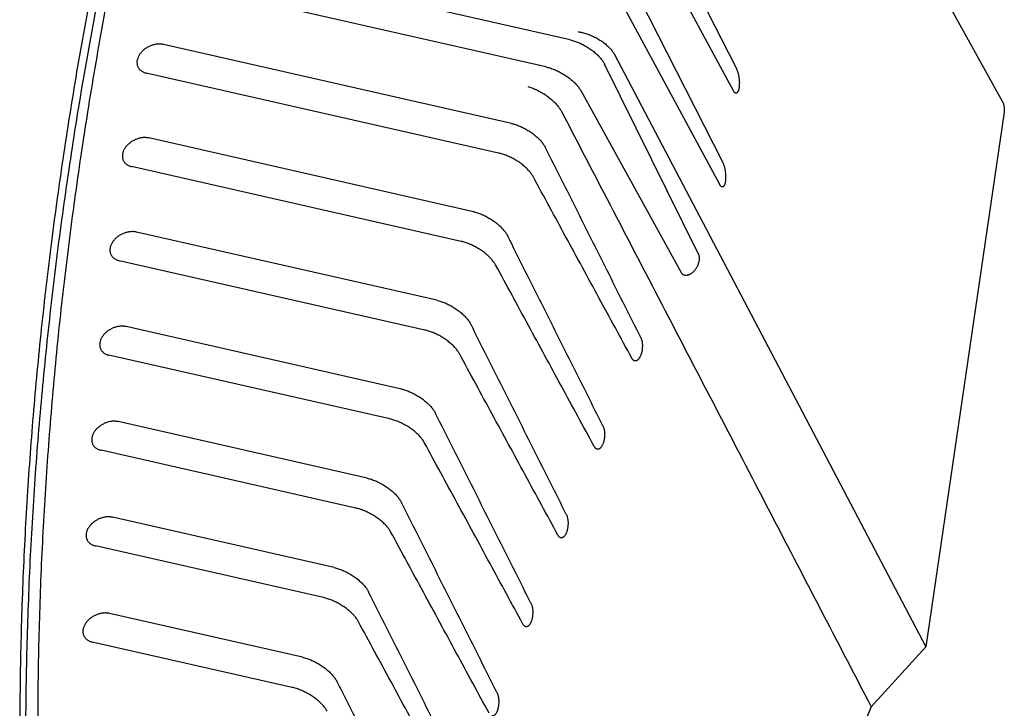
# Model space of a CAD drawing. Header units: inches. Extents: x 0 to 34, y 0 to 22.
# Tile 20 of 27: x 28.9 to 30.2, y 11.1 to 12.1. Entities that reach past the tile are written whole.
import ezdxf

# ---------------------------------------------------------------- set-up
doc = ezdxf.new("R2010")
doc.units = ezdxf.units.IN
doc.header["$LTSCALE"] = 1.87
doc.header["$MEASUREMENT"] = 0
doc.layers.get('0').update_dxf_attribs({"linetype": 'CONTINUOUS'})

msp = doc.modelspace()

# ---------------------------------------------------------------- linework, layer by layer
at = {"color": 7, "linetype": 'CONTINUOUS'}
for p, q in [((30.1838, 11.9467), (29.7645, 12.7049)), ((29.7016, 12.2429), (29.8302, 11.9902)), ((29.6956, 12.2022), (29.8259, 11.961)), ((29.6092, 12.0284), (29.0906, 12.1461)), ((29.6834, 12.1183), (29.812, 11.8655)), ((29.5766, 11.9926), (29.0677, 12.1081)), ((29.6774, 12.0776), (29.8077, 11.8364)), ((29.5311, 11.9173), (29.0683, 12.0223)), ((29.6675, 12.0097), (30.0822, 11.2213)), ((29.6549, 11.9959), (29.7795, 11.7441)), ((29.514, 11.878), (29.0455, 11.9843)), ((29.6232, 11.9611), (29.7567, 11.7192)), ((30.1861, 11.9324), (30.0822, 11.2213)), ((29.4807, 11.8), (29.0489, 11.898)), ((29.4641, 11.7606), (29.026, 11.86)), ((29.4318, 11.6823), (29.0324, 11.7729)), ((29.4158, 11.6427), (29.0095, 11.7349)), ((29.3847, 11.5642), (29.0188, 11.6472)), ((29.3692, 11.5245), (28.9959, 11.6092)), ((29.3392, 11.4457), (29.0082, 11.5209)), ((29.3243, 11.4059), (28.9853, 11.4829)), ((29.2954, 11.3269), (29.0007, 11.3938)), ((29.2811, 11.2869), (28.9778, 11.3558)), ((29.2533, 11.2077), (28.9964, 11.266)), ((29.2396, 11.1676), (28.9736, 11.2279)), ((30.0822, 11.2213), (30.0096, 11.1416))]:
    msp.add_line(p, q, dxfattribs=at)
for points, knots in [([(29.1411, 12.7239), (29.1289, 12.6843), (29.1053, 12.6051), (29.0725, 12.4861), (29.0422, 12.3671), (29.0146, 12.2482), (28.9896, 12.1296), (28.9672, 12.0111), (28.9475, 11.8928), (28.9305, 11.7749), (28.9162, 11.6572), (28.9045, 11.54), (28.8954, 11.4231), (28.8891, 11.3067), (28.8855, 11.1908), (28.8845, 11.0754), (28.8862, 10.9605), (28.8906, 10.8463), (28.8953, 10.7705), (28.8981, 10.7327)], [0, 0, 0, 0, 0.061586, 0.122797, 0.183635, 0.244107, 0.304215, 0.36397, 0.423372, 0.482435, 0.54116, 0.599561, 0.657642, 0.715417, 0.772892, 0.830083, 0.886992, 0.943628, 1, 1, 1, 1]), ([(29.1246, 12.7104), (29.1128, 12.6714), (29.0899, 12.5933), (29.0581, 12.476), (29.0288, 12.3588), (29.0021, 12.2416), (28.9779, 12.1247), (28.9563, 12.008), (28.9373, 11.8914), (28.9209, 11.7752), (28.9071, 11.6593), (28.8958, 11.5438), (28.8872, 11.4287), (28.8811, 11.3139), (28.8777, 11.1997), (28.8769, 11.086), (28.8787, 10.9728), (28.8831, 10.8603), (28.8877, 10.7855), (28.8905, 10.7482)], [0, 0, 0, 0, 0.061539, 0.122709, 0.183511, 0.243954, 0.304039, 0.363776, 0.423166, 0.482223, 0.540948, 0.599355, 0.657446, 0.715237, 0.772732, 0.829946, 0.886887, 0.943568, 1, 1, 1, 1]), ([(29.1476, 12.7104), (29.1358, 12.6712), (29.1129, 12.593), (29.081, 12.4753), (29.0516, 12.3577), (29.0249, 12.2403), (29.0007, 12.123), (28.9792, 12.0059), (28.9602, 11.8891), (28.9438, 11.7726), (28.9301, 11.6563), (28.919, 11.5405), (28.9105, 11.425), (28.9046, 11.31), (28.9014, 11.1955), (28.9007, 11.0815), (28.9028, 10.9681), (28.9074, 10.8552), (28.9123, 10.7802), (28.9151, 10.7429)], [0, 0, 0, 0, 0.061554, 0.122735, 0.183548, 0.243999, 0.304089, 0.36383, 0.423223, 0.48228, 0.541003, 0.599406, 0.657493, 0.715278, 0.772767, 0.829973, 0.886906, 0.943578, 1, 1, 1, 1]), ([(29.6192, 12.0394), (29.6202, 12.0393), (29.6222, 12.0389), (29.6252, 12.0382), (29.6282, 12.0374), (29.6312, 12.0365), (29.6342, 12.0354), (29.6372, 12.0342), (29.6402, 12.0328), (29.6431, 12.0314), (29.6459, 12.0299), (29.6486, 12.0282), (29.6512, 12.0266), (29.6536, 12.0248), (29.6559, 12.023), (29.6581, 12.0211), (29.6601, 12.0193), (29.662, 12.0174), (29.6636, 12.0155), (29.6651, 12.0135), (29.6664, 12.0116), (29.6672, 12.0103), (29.6675, 12.0097)], [0, 0, 0, 0, 0.050876, 0.103216, 0.156732, 0.211246, 0.266335, 0.321807, 0.377328, 0.432589, 0.487418, 0.541433, 0.594527, 0.64641, 0.69687, 0.74583, 0.793012, 0.838405, 0.88187, 0.923276, 0.962692, 1, 1, 1, 1]), ([(29.0683, 12.0223), (29.0677, 12.0225), (29.0665, 12.0227), (29.0645, 12.0229), (29.0625, 12.0229), (29.0605, 12.0228), (29.0584, 12.0226), (29.0564, 12.0222), (29.0543, 12.0216), (29.0522, 12.021), (29.0502, 12.0202), (29.0483, 12.0192), (29.0464, 12.0181), (29.0445, 12.017), (29.0428, 12.0157), (29.0412, 12.0143), (29.0397, 12.0129), (29.0383, 12.0113), (29.0371, 12.0097), (29.036, 12.0081), (29.0351, 12.0064), (29.0343, 12.0047), (29.0338, 12.003), (29.0333, 12.0013), (29.0331, 11.9996), (29.0331, 11.998), (29.0332, 11.9963), (29.0335, 11.9948), (29.034, 11.9933), (29.0344, 11.9924), (29.0346, 11.992)], [0, 0, 0, 0, 0.034876, 0.070744, 0.107447, 0.145043, 0.183365, 0.22228, 0.26177, 0.301571, 0.341656, 0.381843, 0.42192, 0.46187, 0.501425, 0.540529, 0.57906, 0.616816, 0.653832, 0.689924, 0.725077, 0.759295, 0.792482, 0.82478, 0.856174, 0.886763, 0.916733, 0.946144, 0.975273, 1, 1, 1, 1]), ([(29.6092, 12.0284), (29.6101, 12.0282), (29.612, 12.0277), (29.6148, 12.0269), (29.6176, 12.0259), (29.6204, 12.0248), (29.6232, 12.0235), (29.626, 12.0221), (29.6288, 12.0207), (29.6315, 12.0191), (29.6342, 12.0174), (29.6367, 12.0156), (29.6392, 12.0138), (29.6416, 12.0119), (29.6438, 12.0099), (29.6459, 12.008), (29.6478, 12.006), (29.6496, 12.004), (29.6512, 12.0019), (29.6526, 11.9999), (29.6539, 11.9979), (29.6546, 11.9966), (29.6549, 11.9959)], [0, 0, 0, 0, 0.048847, 0.099322, 0.151099, 0.204063, 0.257842, 0.312218, 0.366952, 0.421675, 0.476267, 0.530352, 0.583744, 0.636233, 0.687505, 0.737494, 0.785904, 0.832616, 0.877515, 0.920394, 0.961271, 1, 1, 1, 1]), ([(29.0346, 11.992), (29.0346, 11.992), (29.0349, 11.9914), (29.0355, 11.9905), (29.0365, 11.9892), (29.0377, 11.9881), (29.039, 11.9871), (29.0404, 11.9862), (29.042, 11.9854), (29.0437, 11.9848), (29.0449, 11.9845), (29.0455, 11.9843)], [0, 0, 0, 0, 0.016866, 0.131683, 0.247767, 0.365462, 0.485727, 0.609027, 0.735515, 0.865919, 1, 1, 1, 1]), ([(29.5766, 11.9926), (29.5775, 11.9924), (29.5794, 11.9919), (29.5821, 11.9911), (29.585, 11.9901), (29.5878, 11.989), (29.5907, 11.9878), (29.5935, 11.9865), (29.5963, 11.985), (29.5991, 11.9835), (29.6018, 11.9818), (29.6044, 11.9801), (29.6069, 11.9783), (29.6093, 11.9765), (29.6116, 11.9746), (29.6137, 11.9727), (29.6157, 11.9708), (29.6176, 11.9688), (29.6193, 11.9669), (29.6208, 11.9649), (29.6221, 11.963), (29.6229, 11.9617), (29.6232, 11.9611)], [0, 0, 0, 0, 0.04873, 0.09918, 0.151011, 0.204099, 0.258065, 0.312671, 0.367669, 0.422673, 0.477544, 0.531892, 0.585512, 0.63818, 0.689565, 0.739586, 0.787933, 0.834481, 0.879102, 0.921582, 0.961935, 1, 1, 1, 1]), ([(29.8302, 11.9902), (29.8304, 11.9898), (29.8307, 11.9891), (29.8312, 11.9879), (29.8316, 11.9867), (29.8321, 11.9853), (29.8325, 11.9838), (29.8328, 11.9823), (29.8332, 11.9806), (29.8334, 11.979), (29.8337, 11.9773), (29.8338, 11.9755), (29.834, 11.9738), (29.8341, 11.972), (29.8341, 11.9703), (29.834, 11.9687), (29.8339, 11.967), (29.8338, 11.9655), (29.8336, 11.9641), (29.8333, 11.9628), (29.833, 11.9616), (29.8326, 11.9606), (29.8322, 11.9597), (29.8318, 11.9589), (29.8313, 11.9583), (29.8308, 11.9579), (29.8303, 11.9576), (29.8298, 11.9575), (29.8294, 11.9576), (29.8292, 11.9576)], [0, 0, 0, 0, 0.033438, 0.069636, 0.108282, 0.149337, 0.1926, 0.237696, 0.284575, 0.332805, 0.381923, 0.431756, 0.481696, 0.531302, 0.580212, 0.627744, 0.673579, 0.717217, 0.758148, 0.796184, 0.830922, 0.86221, 0.890041, 0.914373, 0.935537, 0.95397, 0.97036, 0.985809, 1, 1, 1, 1]), ([(29.5529, 11.9665), (29.5537, 11.9663), (29.5555, 11.9658), (29.5582, 11.9648), (29.5609, 11.9637), (29.5636, 11.9625), (29.5663, 11.9612), (29.569, 11.9597), (29.5717, 11.9582), (29.5744, 11.9565), (29.577, 11.9548), (29.5795, 11.953), (29.5819, 11.9511), (29.5842, 11.9491), (29.5865, 11.9472), (29.5885, 11.9452), (29.5905, 11.9431), (29.5923, 11.9411), (29.5939, 11.9391), (29.5953, 11.9371), (29.5966, 11.9351), (29.5974, 11.9338), (29.5977, 11.9331)], [0, 0, 0, 0, 0.047601, 0.096968, 0.147836, 0.200074, 0.253299, 0.307305, 0.361828, 0.416509, 0.47121, 0.525535, 0.579304, 0.632257, 0.684072, 0.734652, 0.783662, 0.830979, 0.876433, 0.919791, 0.961044, 1, 1, 1, 1]), ([(29.8292, 11.9576), (29.8292, 11.9576), (29.829, 11.9577), (29.8286, 11.9578), (29.828, 11.9582), (29.8275, 11.9587), (29.827, 11.9594), (29.8264, 11.9601), (29.8261, 11.9607), (29.8259, 11.961)], [0, 0, 0, 0, 0.010335, 0.131503, 0.267274, 0.420616, 0.593243, 0.786553, 1, 1, 1, 1]), ([(30.1838, 11.9467), (30.184, 11.9463), (30.1845, 11.9453), (30.1852, 11.9436), (30.1858, 11.9415), (30.1862, 11.9393), (30.1864, 11.937), (30.1864, 11.9347), (30.1863, 11.9332), (30.1861, 11.9324)], [0, 0, 0, 0, 0.083279, 0.231678, 0.380817, 0.531701, 0.684684, 0.840694, 1, 1, 1, 1]), ([(29.5977, 11.9331), (29.6435, 11.8451), (29.7351, 11.6691), (29.8724, 11.4052), (29.9639, 11.2295), (30.0096, 11.1416)], [0, 0, 0, 0, 0.333737, 0.66707, 1, 1, 1, 1]), ([(29.5311, 11.9173), (29.532, 11.9171), (29.5338, 11.9167), (29.5365, 11.9159), (29.5393, 11.9149), (29.542, 11.9138), (29.5448, 11.9126), (29.5476, 11.9112), (29.5503, 11.9097), (29.553, 11.9082), (29.5556, 11.9065), (29.5581, 11.9047), (29.5606, 11.9029), (29.563, 11.901), (29.5652, 11.8991), (29.5673, 11.8971), (29.5692, 11.8951), (29.571, 11.893), (29.5727, 11.891), (29.5741, 11.889), (29.5754, 11.887), (29.5762, 11.8856), (29.5765, 11.8849)], [0, 0, 0, 0, 0.047743, 0.097168, 0.147966, 0.200049, 0.253074, 0.306834, 0.361114, 0.415547, 0.470017, 0.524153, 0.577748, 0.630593, 0.68235, 0.732931, 0.782023, 0.829479, 0.875163, 0.91884, 0.96051, 1, 1, 1, 1]), ([(29.0489, 11.898), (29.0483, 11.8981), (29.0471, 11.8983), (29.0451, 11.8985), (29.0431, 11.8986), (29.0411, 11.8985), (29.039, 11.8982), (29.0369, 11.8978), (29.0349, 11.8973), (29.0328, 11.8966), (29.0308, 11.8958), (29.0288, 11.8948), (29.0269, 11.8938), (29.0251, 11.8926), (29.0234, 11.8913), (29.0218, 11.8899), (29.0203, 11.8885), (29.0189, 11.887), (29.0177, 11.8854), (29.0166, 11.8837), (29.0157, 11.8821), (29.0149, 11.8804), (29.0143, 11.8786), (29.0139, 11.8769), (29.0137, 11.8752), (29.0137, 11.8736), (29.0138, 11.872), (29.0141, 11.8704), (29.0146, 11.8689), (29.015, 11.8681), (29.0152, 11.8677)], [0, 0, 0, 0, 0.034876, 0.070744, 0.107447, 0.145043, 0.183365, 0.22228, 0.26177, 0.301571, 0.341656, 0.381843, 0.42192, 0.46187, 0.501425, 0.540529, 0.57906, 0.616816, 0.653832, 0.689924, 0.725077, 0.759295, 0.792482, 0.82478, 0.856174, 0.886763, 0.916733, 0.946144, 0.975273, 1, 1, 1, 1]), ([(29.5599, 11.8467), (29.5595, 11.8473), (29.5587, 11.8486), (29.5574, 11.8506), (29.5559, 11.8525), (29.5543, 11.8545), (29.5524, 11.8564), (29.5504, 11.8584), (29.5483, 11.8603), (29.546, 11.8621), (29.5437, 11.864), (29.5412, 11.8657), (29.5386, 11.8674), (29.536, 11.8691), (29.5333, 11.8706), (29.5305, 11.872), (29.5277, 11.8733), (29.525, 11.8745), (29.5222, 11.8756), (29.5194, 11.8766), (29.5167, 11.8774), (29.5149, 11.8778), (29.514, 11.878)], [0, 0, 0, 0, 0.038807, 0.079887, 0.123061, 0.168327, 0.215445, 0.264278, 0.314674, 0.366317, 0.419119, 0.472741, 0.526969, 0.581595, 0.636245, 0.690797, 0.744881, 0.798271, 0.850754, 0.901974, 0.951829, 1, 1, 1, 1]), ([(29.703, 11.6327), (29.6889, 11.6607), (29.6608, 11.7168), (29.6187, 11.8008), (29.5906, 11.8569), (29.5765, 11.8849)], [0, 0, 0, 0, 0.333161, 0.666495, 1, 1, 1, 1]), ([(29.0152, 11.8677), (29.0152, 11.8676), (29.0155, 11.8671), (29.0161, 11.8661), (29.0171, 11.8649), (29.0183, 11.8637), (29.0196, 11.8627), (29.021, 11.8618), (29.0226, 11.861), (29.0243, 11.8604), (29.0254, 11.8601), (29.026, 11.86)], [0, 0, 0, 0, 0.016866, 0.131683, 0.247767, 0.365462, 0.485727, 0.609027, 0.735515, 0.865919, 1, 1, 1, 1]), ([(29.812, 11.8655), (29.8121, 11.8652), (29.8125, 11.8645), (29.813, 11.8633), (29.8134, 11.862), (29.8139, 11.8606), (29.8143, 11.8592), (29.8146, 11.8576), (29.8149, 11.856), (29.8152, 11.8543), (29.8154, 11.8526), (29.8156, 11.8509), (29.8158, 11.8491), (29.8158, 11.8474), (29.8159, 11.8457), (29.8158, 11.844), (29.8157, 11.8424), (29.8156, 11.8409), (29.8154, 11.8394), (29.8151, 11.8381), (29.8148, 11.837), (29.8144, 11.8359), (29.814, 11.835), (29.8136, 11.8343), (29.8131, 11.8337), (29.8126, 11.8333), (29.8121, 11.833), (29.8115, 11.8329), (29.8112, 11.8329), (29.811, 11.833)], [0, 0, 0, 0, 0.033438, 0.069636, 0.108282, 0.149337, 0.1926, 0.237696, 0.284575, 0.332805, 0.381923, 0.431756, 0.481696, 0.531302, 0.580212, 0.627744, 0.673579, 0.717217, 0.758148, 0.796184, 0.830922, 0.86221, 0.890041, 0.914373, 0.935537, 0.95397, 0.97036, 0.985809, 1, 1, 1, 1]), ([(29.6911, 11.6053), (29.6765, 11.6321), (29.6473, 11.6857), (29.6036, 11.7662), (29.5744, 11.8199), (29.5599, 11.8467)], [0, 0, 0, 0, 0.333183, 0.666516, 1, 1, 1, 1]), ([(29.811, 11.833), (29.811, 11.833), (29.8108, 11.833), (29.8104, 11.8332), (29.8098, 11.8336), (29.8093, 11.8341), (29.8087, 11.8347), (29.8082, 11.8355), (29.8079, 11.8361), (29.8077, 11.8364)], [0, 0, 0, 0, 0.010335, 0.131503, 0.267274, 0.420616, 0.593243, 0.786553, 1, 1, 1, 1]), ([(29.4807, 11.8), (29.4815, 11.7998), (29.4833, 11.7993), (29.4861, 11.7985), (29.4888, 11.7976), (29.4916, 11.7965), (29.4944, 11.7952), (29.4971, 11.7939), (29.4999, 11.7924), (29.5025, 11.7908), (29.5052, 11.7891), (29.5077, 11.7874), (29.5102, 11.7856), (29.5125, 11.7837), (29.5148, 11.7817), (29.5169, 11.7797), (29.5188, 11.7777), (29.5206, 11.7757), (29.5223, 11.7737), (29.5237, 11.7716), (29.525, 11.7696), (29.5257, 11.7683), (29.5261, 11.7676)], [0, 0, 0, 0, 0.047825, 0.097331, 0.148211, 0.200372, 0.253467, 0.307289, 0.36162, 0.416091, 0.470584, 0.524728, 0.578317, 0.63114, 0.68286, 0.733392, 0.782423, 0.829809, 0.875415, 0.91901, 0.960595, 1, 1, 1, 1]), ([(29.0324, 11.7729), (29.0318, 11.7731), (29.0305, 11.7733), (29.0286, 11.7735), (29.0266, 11.7735), (29.0245, 11.7734), (29.0225, 11.7732), (29.0204, 11.7728), (29.0183, 11.7722), (29.0163, 11.7716), (29.0143, 11.7707), (29.0123, 11.7698), (29.0104, 11.7687), (29.0086, 11.7676), (29.0068, 11.7663), (29.0052, 11.7649), (29.0037, 11.7635), (29.0024, 11.7619), (29.0011, 11.7603), (29, 11.7587), (28.9991, 11.757), (28.9984, 11.7553), (28.9978, 11.7536), (28.9974, 11.7519), (28.9972, 11.7502), (28.9971, 11.7485), (28.9972, 11.7469), (28.9976, 11.7453), (28.998, 11.7439), (28.9984, 11.743), (28.9986, 11.7426)], [0, 0, 0, 0, 0.034876, 0.070744, 0.107447, 0.145043, 0.183365, 0.22228, 0.26177, 0.301571, 0.341656, 0.381843, 0.42192, 0.46187, 0.501425, 0.540529, 0.57906, 0.616816, 0.653832, 0.689924, 0.725077, 0.759295, 0.792482, 0.82478, 0.856174, 0.886763, 0.916733, 0.946144, 0.975273, 1, 1, 1, 1]), ([(29.51, 11.7292), (29.5096, 11.7299), (29.5089, 11.7312), (29.5075, 11.7331), (29.5061, 11.735), (29.5044, 11.737), (29.5026, 11.7389), (29.5006, 11.7409), (29.4984, 11.7428), (29.4962, 11.7447), (29.4938, 11.7465), (29.4913, 11.7483), (29.4887, 11.75), (29.4861, 11.7516), (29.4834, 11.7531), (29.4806, 11.7545), (29.4778, 11.7559), (29.4751, 11.7571), (29.4723, 11.7581), (29.4695, 11.7591), (29.4668, 11.7599), (29.465, 11.7604), (29.4641, 11.7606)], [0, 0, 0, 0, 0.038722, 0.079713, 0.122801, 0.167983, 0.215024, 0.263786, 0.314124, 0.365721, 0.418493, 0.4721, 0.526329, 0.580975, 0.63566, 0.690264, 0.744414, 0.797883, 0.850455, 0.90177, 0.951726, 1, 1, 1, 1]), ([(29.6527, 11.5153), (29.6386, 11.5434), (29.6105, 11.5994), (29.5683, 11.6835), (29.5401, 11.7395), (29.5261, 11.7676)], [0, 0, 0, 0, 0.33316, 0.666493, 1, 1, 1, 1]), ([(29.7795, 11.7441), (29.7796, 11.7438), (29.7799, 11.743), (29.7803, 11.7419), (29.7806, 11.7406), (29.7807, 11.7392), (29.7807, 11.7378), (29.7807, 11.7364), (29.7805, 11.7349), (29.7802, 11.7333), (29.7798, 11.7318), (29.7793, 11.7302), (29.7787, 11.7287), (29.778, 11.7271), (29.7772, 11.7257), (29.7763, 11.7242), (29.7753, 11.7228), (29.7743, 11.7216), (29.7732, 11.7204), (29.7721, 11.7193), (29.7709, 11.7183), (29.7697, 11.7174), (29.7685, 11.7167), (29.7673, 11.7161), (29.7661, 11.7157), (29.7649, 11.7154), (29.7637, 11.7152), (29.7626, 11.7152), (29.7619, 11.7153), (29.7615, 11.7154), (29.7615, 11.7154)], [0, 0, 0, 0, 0.030056, 0.061588, 0.09453, 0.129042, 0.165078, 0.20246, 0.241271, 0.281277, 0.322244, 0.364167, 0.406679, 0.449578, 0.492731, 0.535706, 0.57839, 0.620514, 0.661708, 0.701932, 0.740879, 0.778346, 0.814351, 0.848676, 0.881369, 0.912521, 0.942126, 0.970498, 0.997849, 1, 1, 1, 1]), ([(28.9986, 11.7426), (28.9987, 11.7426), (28.999, 11.742), (28.9996, 11.7411), (29.0006, 11.7398), (29.0017, 11.7387), (29.003, 11.7377), (29.0045, 11.7368), (29.006, 11.736), (29.0077, 11.7354), (29.0089, 11.7351), (29.0095, 11.7349)], [0, 0, 0, 0, 0.016866, 0.131683, 0.247767, 0.365462, 0.485727, 0.609027, 0.735515, 0.865919, 1, 1, 1, 1]), ([(29.6411, 11.4878), (29.6266, 11.5146), (29.5974, 11.5683), (29.5537, 11.6487), (29.5246, 11.7024), (29.51, 11.7292)], [0, 0, 0, 0, 0.333183, 0.666517, 1, 1, 1, 1]), ([(29.7615, 11.7154), (29.7612, 11.7155), (29.7605, 11.7157), (29.7596, 11.7161), (29.7587, 11.7167), (29.758, 11.7174), (29.7573, 11.7182), (29.7569, 11.7188), (29.7567, 11.7192)], [0, 0, 0, 0, 0.153263, 0.318177, 0.483091, 0.650181, 0.822153, 1, 1, 1, 1]), ([(29.4318, 11.6823), (29.4327, 11.6821), (29.4345, 11.6816), (29.4372, 11.6808), (29.44, 11.6798), (29.4428, 11.6787), (29.4456, 11.6775), (29.4483, 11.6761), (29.4511, 11.6747), (29.4538, 11.6731), (29.4564, 11.6714), (29.459, 11.6697), (29.4614, 11.6678), (29.4638, 11.6659), (29.466, 11.664), (29.4681, 11.662), (29.4701, 11.66), (29.4719, 11.658), (29.4735, 11.6559), (29.475, 11.6539), (29.4762, 11.6519), (29.477, 11.6505), (29.4773, 11.6499)], [0, 0, 0, 0, 0.047915, 0.097513, 0.148482, 0.200728, 0.253901, 0.307791, 0.362177, 0.416689, 0.471208, 0.525361, 0.578942, 0.63174, 0.68342, 0.733897, 0.782861, 0.830169, 0.87569, 0.919195, 0.960688, 1, 1, 1, 1]), ([(29.0188, 11.6472), (29.0182, 11.6474), (29.0169, 11.6476), (29.015, 11.6478), (29.013, 11.6478), (29.0109, 11.6477), (29.0089, 11.6475), (29.0068, 11.6471), (29.0047, 11.6465), (29.0027, 11.6459), (29.0006, 11.645), (28.9987, 11.6441), (28.9968, 11.643), (28.995, 11.6419), (28.9932, 11.6406), (28.9916, 11.6392), (28.9901, 11.6378), (28.9887, 11.6362), (28.9875, 11.6346), (28.9864, 11.633), (28.9855, 11.6313), (28.9848, 11.6296), (28.9842, 11.6279), (28.9838, 11.6262), (28.9835, 11.6245), (28.9835, 11.6229), (28.9836, 11.6212), (28.984, 11.6197), (28.9844, 11.6182), (28.9848, 11.6173), (28.985, 11.6169)], [0, 0, 0, 0, 0.034876, 0.070744, 0.107447, 0.145043, 0.183365, 0.22228, 0.26177, 0.301571, 0.341656, 0.381843, 0.42192, 0.46187, 0.501425, 0.540529, 0.57906, 0.616816, 0.653832, 0.689924, 0.725077, 0.759295, 0.792482, 0.82478, 0.856174, 0.886763, 0.916733, 0.946144, 0.975273, 1, 1, 1, 1]), ([(29.4618, 11.6114), (29.4614, 11.612), (29.4607, 11.6133), (29.4593, 11.6152), (29.4579, 11.6172), (29.4562, 11.6191), (29.4544, 11.6211), (29.4524, 11.623), (29.4502, 11.6249), (29.448, 11.6268), (29.4456, 11.6286), (29.4431, 11.6304), (29.4405, 11.6321), (29.4379, 11.6337), (29.4352, 11.6353), (29.4324, 11.6367), (29.4296, 11.638), (29.4268, 11.6392), (29.424, 11.6403), (29.4213, 11.6413), (29.4185, 11.6421), (29.4167, 11.6425), (29.4158, 11.6427)], [0, 0, 0, 0, 0.038628, 0.079523, 0.122517, 0.167608, 0.214564, 0.263251, 0.313525, 0.365073, 0.41781, 0.471402, 0.525632, 0.580299, 0.635024, 0.689684, 0.743906, 0.79746, 0.850129, 0.901549, 0.951614, 1, 1, 1, 1]), ([(29.604, 11.3976), (29.5899, 11.4256), (29.5618, 11.4817), (29.5196, 11.5657), (29.4914, 11.6218), (29.4773, 11.6499)], [0, 0, 0, 0, 0.333158, 0.666492, 1, 1, 1, 1]), ([(29.703, 11.6327), (29.7032, 11.6323), (29.7035, 11.6316), (29.7039, 11.6304), (29.7043, 11.6291), (29.7046, 11.6277), (29.7049, 11.6262), (29.705, 11.6246), (29.7052, 11.6231), (29.7052, 11.6214), (29.7051, 11.6198), (29.705, 11.6181), (29.7048, 11.6165), (29.7046, 11.6149), (29.7043, 11.6133), (29.7039, 11.6117), (29.7034, 11.6103), (29.7029, 11.6089), (29.7023, 11.6076), (29.7017, 11.6064), (29.7011, 11.6053), (29.7004, 11.6044), (29.6997, 11.6036), (29.6989, 11.6029), (29.6982, 11.6023), (29.6974, 11.6019), (29.6966, 11.6017), (29.6958, 11.6016), (29.6953, 11.6017), (29.695, 11.6017), (29.695, 11.6017)], [0, 0, 0, 0, 0.033685, 0.069664, 0.107659, 0.147644, 0.189376, 0.232489, 0.276915, 0.322239, 0.368101, 0.414362, 0.460508, 0.506292, 0.551454, 0.595498, 0.638302, 0.679533, 0.718832, 0.756171, 0.791264, 0.823983, 0.854407, 0.882454, 0.908333, 0.932349, 0.954819, 0.976387, 0.997675, 1, 1, 1, 1]), ([(28.985, 11.6169), (28.9851, 11.6169), (28.9854, 11.6163), (28.986, 11.6154), (28.987, 11.6141), (28.9881, 11.613), (28.9894, 11.612), (28.9909, 11.6111), (28.9924, 11.6103), (28.9941, 11.6097), (28.9953, 11.6094), (28.9959, 11.6092)], [0, 0, 0, 0, 0.016866, 0.131683, 0.247767, 0.365462, 0.485727, 0.609027, 0.735515, 0.865919, 1, 1, 1, 1]), ([(29.5929, 11.37), (29.5783, 11.3968), (29.5492, 11.4504), (29.5055, 11.5309), (29.4763, 11.5845), (29.4618, 11.6114)], [0, 0, 0, 0, 0.333184, 0.666517, 1, 1, 1, 1]), ([(29.695, 11.6017), (29.6947, 11.6018), (29.6943, 11.6019), (29.6936, 11.6023), (29.6929, 11.6029), (29.6922, 11.6035), (29.6916, 11.6043), (29.6912, 11.6049), (29.6911, 11.6053)], [0, 0, 0, 0, 0.127722, 0.277909, 0.438152, 0.61075, 0.798005, 1, 1, 1, 1]), ([(29.3847, 11.5642), (29.3856, 11.564), (29.3874, 11.5636), (29.3901, 11.5627), (29.3929, 11.5618), (29.3957, 11.5606), (29.3984, 11.5594), (29.4012, 11.558), (29.404, 11.5566), (29.4067, 11.555), (29.4093, 11.5533), (29.4119, 11.5516), (29.4143, 11.5497), (29.4167, 11.5478), (29.4189, 11.5459), (29.421, 11.5439), (29.423, 11.5419), (29.4248, 11.5399), (29.4264, 11.5378), (29.4279, 11.5358), (29.4292, 11.5338), (29.4299, 11.5324), (29.4302, 11.5318)], [0, 0, 0, 0, 0.048014, 0.097712, 0.148779, 0.201118, 0.254376, 0.30834, 0.362786, 0.417343, 0.47189, 0.526051, 0.579624, 0.632394, 0.684029, 0.734447, 0.783337, 0.830562, 0.87599, 0.919397, 0.96079, 1, 1, 1, 1]), ([(29.0082, 11.5209), (29.0076, 11.521), (29.0063, 11.5212), (29.0044, 11.5214), (29.0024, 11.5215), (29.0003, 11.5214), (28.9983, 11.5211), (28.9962, 11.5207), (28.9941, 11.5202), (28.9921, 11.5195), (28.9901, 11.5187), (28.9881, 11.5177), (28.9862, 11.5167), (28.9844, 11.5155), (28.9827, 11.5142), (28.981, 11.5128), (28.9795, 11.5114), (28.9782, 11.5098), (28.9769, 11.5083), (28.9759, 11.5066), (28.9749, 11.5049), (28.9742, 11.5032), (28.9736, 11.5015), (28.9732, 11.4998), (28.973, 11.4981), (28.9729, 11.4965), (28.9731, 11.4948), (28.9734, 11.4933), (28.9738, 11.4918), (28.9742, 11.4909), (28.9745, 11.4905)], [0, 0, 0, 0, 0.034876, 0.070744, 0.107447, 0.145043, 0.183365, 0.22228, 0.26177, 0.301571, 0.341656, 0.381843, 0.42192, 0.46187, 0.501425, 0.540529, 0.57906, 0.616816, 0.653832, 0.689924, 0.725077, 0.759295, 0.792482, 0.82478, 0.856174, 0.886763, 0.916733, 0.946144, 0.975273, 1, 1, 1, 1]), ([(29.4152, 11.4931), (29.4149, 11.4938), (29.4141, 11.4951), (29.4128, 11.497), (29.4113, 11.499), (29.4097, 11.5009), (29.4078, 11.5029), (29.4058, 11.5048), (29.4037, 11.5067), (29.4015, 11.5086), (29.3991, 11.5104), (29.3966, 11.5122), (29.394, 11.5139), (29.3913, 11.5155), (29.3886, 11.517), (29.3859, 11.5185), (29.3831, 11.5198), (29.3803, 11.521), (29.3775, 11.5221), (29.3747, 11.523), (29.3719, 11.5239), (29.3701, 11.5243), (29.3692, 11.5245)], [0, 0, 0, 0, 0.038526, 0.079318, 0.122209, 0.167201, 0.214066, 0.262671, 0.312876, 0.36437, 0.417071, 0.470645, 0.524878, 0.579567, 0.634334, 0.689055, 0.743356, 0.797003, 0.849776, 0.90131, 0.951493, 1, 1, 1, 1]), ([(29.557, 11.2795), (29.5429, 11.3075), (29.5148, 11.3635), (29.4725, 11.4476), (29.4443, 11.5037), (29.4302, 11.5318)], [0, 0, 0, 0, 0.333157, 0.66649, 1, 1, 1, 1]), ([(29.6527, 11.5153), (29.6528, 11.515), (29.6532, 11.5142), (29.6536, 11.513), (29.654, 11.5117), (29.6543, 11.5103), (29.6546, 11.5088), (29.6548, 11.5073), (29.6549, 11.5057), (29.6549, 11.5041), (29.6549, 11.5024), (29.6548, 11.5008), (29.6546, 11.4991), (29.6544, 11.4975), (29.6541, 11.4959), (29.6537, 11.4943), (29.6533, 11.4929), (29.6528, 11.4915), (29.6522, 11.4902), (29.6516, 11.489), (29.651, 11.4879), (29.6503, 11.4869), (29.6496, 11.4861), (29.6489, 11.4854), (29.6481, 11.4849), (29.6474, 11.4845), (29.6466, 11.4842), (29.6458, 11.4842), (29.6453, 11.4842), (29.645, 11.4843), (29.645, 11.4843)], [0, 0, 0, 0, 0.033735, 0.069792, 0.107887, 0.147992, 0.189863, 0.233129, 0.277721, 0.323219, 0.369259, 0.415699, 0.462019, 0.507965, 0.553274, 0.597443, 0.640343, 0.681635, 0.720957, 0.758275, 0.793299, 0.825903, 0.856163, 0.884001, 0.909631, 0.933365, 0.955539, 0.976814, 0.99783, 1, 1, 1, 1]), ([(28.9745, 11.4905), (28.9745, 11.4905), (28.9748, 11.4899), (28.9754, 11.489), (28.9764, 11.4877), (28.9775, 11.4866), (28.9788, 11.4856), (28.9803, 11.4847), (28.9819, 11.4839), (28.9835, 11.4833), (28.9847, 11.483), (28.9853, 11.4829)], [0, 0, 0, 0, 0.016866, 0.131683, 0.247767, 0.365462, 0.485727, 0.609027, 0.735515, 0.865919, 1, 1, 1, 1]), ([(29.5463, 11.2518), (29.5317, 11.2786), (29.5026, 11.3322), (29.4589, 11.4127), (29.4298, 11.4663), (29.4152, 11.4931)], [0, 0, 0, 0, 0.333185, 0.666518, 1, 1, 1, 1]), ([(29.645, 11.4843), (29.6448, 11.4843), (29.6443, 11.4845), (29.6436, 11.4849), (29.6429, 11.4854), (29.6423, 11.4861), (29.6417, 11.4869), (29.6413, 11.4875), (29.6411, 11.4878)], [0, 0, 0, 0, 0.12764, 0.277118, 0.437034, 0.609677, 0.797319, 1, 1, 1, 1]), ([(29.3392, 11.4457), (29.3401, 11.4455), (29.3419, 11.4451), (29.3446, 11.4443), (29.3474, 11.4433), (29.3502, 11.4422), (29.353, 11.4409), (29.3558, 11.4396), (29.3586, 11.4381), (29.3613, 11.4365), (29.3639, 11.4348), (29.3665, 11.4331), (29.369, 11.4312), (29.3713, 11.4293), (29.3736, 11.4274), (29.3757, 11.4254), (29.3776, 11.4234), (29.3794, 11.4214), (29.381, 11.4193), (29.3825, 11.4173), (29.3838, 11.4153), (29.3845, 11.414), (29.3849, 11.4133)], [0, 0, 0, 0, 0.048122, 0.097929, 0.149103, 0.201543, 0.254893, 0.308937, 0.363448, 0.418053, 0.472629, 0.5268, 0.580362, 0.633102, 0.684689, 0.735043, 0.783852, 0.830986, 0.876314, 0.919615, 0.960899, 1, 1, 1, 1]), ([(29.3704, 11.3745), (29.3701, 11.3752), (29.3693, 11.3765), (29.368, 11.3784), (29.3665, 11.3803), (29.3648, 11.3823), (29.363, 11.3842), (29.361, 11.3862), (29.3589, 11.3881), (29.3566, 11.3899), (29.3542, 11.3918), (29.3518, 11.3935), (29.3492, 11.3952), (29.3465, 11.3969), (29.3438, 11.3984), (29.341, 11.3998), (29.3382, 11.4012), (29.3354, 11.4024), (29.3326, 11.4035), (29.3298, 11.4044), (29.327, 11.4053), (29.3252, 11.4057), (29.3243, 11.4059)], [0, 0, 0, 0, 0.038417, 0.079097, 0.121877, 0.166763, 0.213529, 0.262046, 0.312177, 0.363613, 0.416274, 0.46983, 0.524064, 0.578779, 0.633592, 0.688378, 0.742764, 0.79651, 0.849396, 0.901052, 0.951363, 1, 1, 1, 1]), ([(29.5117, 11.161), (29.4976, 11.189), (29.4695, 11.245), (29.4272, 11.3291), (29.399, 11.3852), (29.3849, 11.4133)], [0, 0, 0, 0, 0.333155, 0.666488, 1, 1, 1, 1]), ([(29.0007, 11.3938), (29.0001, 11.3939), (28.9988, 11.3941), (28.9969, 11.3943), (28.9949, 11.3944), (28.9929, 11.3943), (28.9908, 11.394), (28.9887, 11.3936), (28.9867, 11.3931), (28.9846, 11.3924), (28.9826, 11.3916), (28.9806, 11.3906), (28.9787, 11.3896), (28.9769, 11.3884), (28.9752, 11.3871), (28.9736, 11.3857), (28.9721, 11.3843), (28.9707, 11.3828), (28.9695, 11.3812), (28.9684, 11.3795), (28.9675, 11.3779), (28.9667, 11.3762), (28.9661, 11.3744), (28.9657, 11.3727), (28.9655, 11.371), (28.9654, 11.3694), (28.9656, 11.3678), (28.9659, 11.3662), (28.9664, 11.3647), (28.9668, 11.3639), (28.967, 11.3635)], [0, 0, 0, 0, 0.034876, 0.070744, 0.107447, 0.145043, 0.183365, 0.22228, 0.26177, 0.301571, 0.341656, 0.381843, 0.42192, 0.46187, 0.501425, 0.540529, 0.57906, 0.616816, 0.653832, 0.689924, 0.725077, 0.759295, 0.792482, 0.82478, 0.856174, 0.886763, 0.916733, 0.946144, 0.975273, 1, 1, 1, 1]), ([(29.604, 11.3976), (29.6042, 11.3972), (29.6045, 11.3965), (29.605, 11.3953), (29.6053, 11.3939), (29.6057, 11.3925), (29.6059, 11.3911), (29.6061, 11.3895), (29.6063, 11.3879), (29.6063, 11.3863), (29.6063, 11.3847), (29.6062, 11.383), (29.6061, 11.3813), (29.6058, 11.3797), (29.6055, 11.3781), (29.6052, 11.3766), (29.6048, 11.3751), (29.6043, 11.3737), (29.6038, 11.3724), (29.6032, 11.3712), (29.6026, 11.3701), (29.6019, 11.3691), (29.6012, 11.3683), (29.6005, 11.3676), (29.5998, 11.3671), (29.599, 11.3667), (29.5983, 11.3664), (29.5975, 11.3663), (29.597, 11.3664), (29.5967, 11.3665), (29.5967, 11.3665)], [0, 0, 0, 0, 0.033778, 0.069906, 0.108097, 0.148316, 0.19032, 0.233735, 0.278489, 0.324161, 0.370379, 0.417, 0.463498, 0.509612, 0.555074, 0.599374, 0.642377, 0.683738, 0.723089, 0.760392, 0.795354, 0.827846, 0.857944, 0.885572, 0.910952, 0.934403, 0.956277, 0.977253, 0.997994, 1, 1, 1, 1]), ([(29.5014, 11.1332), (29.4868, 11.16), (29.4577, 11.2136), (29.4141, 11.2941), (29.385, 11.3477), (29.3704, 11.3745)], [0, 0, 0, 0, 0.333185, 0.666518, 1, 1, 1, 1]), ([(29.5967, 11.3665), (29.5965, 11.3665), (29.596, 11.3667), (29.5953, 11.367), (29.5946, 11.3676), (29.594, 11.3683), (29.5934, 11.3691), (29.593, 11.3697), (29.5929, 11.37)], [0, 0, 0, 0, 0.127602, 0.276359, 0.435938, 0.60862, 0.796642, 1, 1, 1, 1]), ([(28.967, 11.3635), (28.967, 11.3634), (28.9673, 11.3629), (28.9679, 11.3619), (28.9689, 11.3607), (28.9701, 11.3595), (28.9714, 11.3585), (28.9728, 11.3576), (28.9744, 11.3568), (28.9761, 11.3562), (28.9772, 11.3559), (28.9778, 11.3558)], [0, 0, 0, 0, 0.016866, 0.131683, 0.247767, 0.365462, 0.485727, 0.609027, 0.735515, 0.865919, 1, 1, 1, 1]), ([(29.2954, 11.3269), (29.2963, 11.3267), (29.2981, 11.3262), (29.3009, 11.3254), (29.3037, 11.3244), (29.3065, 11.3233), (29.3093, 11.3221), (29.3121, 11.3207), (29.3148, 11.3192), (29.3176, 11.3176), (29.3202, 11.3159), (29.3228, 11.3142), (29.3253, 11.3123), (29.3276, 11.3104), (29.3299, 11.3085), (29.332, 11.3065), (29.3339, 11.3045), (29.3357, 11.3025), (29.3374, 11.3004), (29.3388, 11.2984), (29.3401, 11.2964), (29.3408, 11.2951), (29.3412, 11.2944)], [0, 0, 0, 0, 0.04824, 0.098164, 0.149453, 0.202002, 0.255452, 0.309583, 0.364163, 0.41882, 0.473428, 0.527608, 0.581159, 0.633866, 0.6854, 0.735683, 0.784407, 0.831442, 0.876662, 0.919849, 0.961016, 1, 1, 1, 1]), ([(29.3273, 11.2555), (29.3269, 11.2562), (29.3262, 11.2575), (29.3249, 11.2594), (29.3234, 11.2613), (29.3217, 11.2633), (29.3199, 11.2652), (29.3179, 11.2672), (29.3158, 11.2691), (29.3135, 11.2709), (29.3111, 11.2728), (29.3086, 11.2745), (29.306, 11.2762), (29.3034, 11.2779), (29.3006, 11.2794), (29.2979, 11.2808), (29.295, 11.2822), (29.2922, 11.2834), (29.2894, 11.2845), (29.2866, 11.2855), (29.2838, 11.2863), (29.282, 11.2867), (29.2811, 11.2869)], [0, 0, 0, 0, 0.038299, 0.078859, 0.121521, 0.166293, 0.212953, 0.261375, 0.311426, 0.3628, 0.415419, 0.468954, 0.523192, 0.577932, 0.632794, 0.687651, 0.742127, 0.795981, 0.848989, 0.900775, 0.951223, 1, 1, 1, 1]), ([(29.4681, 11.0421), (29.454, 11.0701), (29.4258, 11.1262), (29.3835, 11.2103), (29.3553, 11.2664), (29.3412, 11.2944)], [0, 0, 0, 0, 0.333153, 0.666487, 1, 1, 1, 1]), ([(29.557, 11.2795), (29.5572, 11.2791), (29.5575, 11.2783), (29.558, 11.2771), (29.5584, 11.2758), (29.5587, 11.2744), (29.559, 11.273), (29.5592, 11.2714), (29.5593, 11.2698), (29.5594, 11.2682), (29.5594, 11.2665), (29.5593, 11.2649), (29.5592, 11.2632), (29.559, 11.2616), (29.5587, 11.26), (29.5584, 11.2584), (29.558, 11.2569), (29.5575, 11.2555), (29.557, 11.2542), (29.5564, 11.253), (29.5558, 11.2519), (29.5552, 11.2509), (29.5545, 11.2501), (29.5538, 11.2494), (29.5531, 11.2489), (29.5524, 11.2485), (29.5516, 11.2482), (29.5509, 11.2481), (29.5504, 11.2482), (29.5501, 11.2482), (29.5501, 11.2483)], [0, 0, 0, 0, 0.033815, 0.070008, 0.108286, 0.148614, 0.190747, 0.234305, 0.27922, 0.325064, 0.371461, 0.418265, 0.464945, 0.511232, 0.556853, 0.601291, 0.644404, 0.685841, 0.725229, 0.762523, 0.797426, 0.829811, 0.85975, 0.887168, 0.912297, 0.935462, 0.957031, 0.977705, 0.998165, 1, 1, 1, 1]), ([(28.9964, 11.266), (28.9958, 11.2661), (28.9946, 11.2663), (28.9926, 11.2665), (28.9906, 11.2666), (28.9886, 11.2664), (28.9865, 11.2662), (28.9845, 11.2658), (28.9824, 11.2653), (28.9803, 11.2646), (28.9783, 11.2638), (28.9764, 11.2628), (28.9745, 11.2617), (28.9726, 11.2606), (28.9709, 11.2593), (28.9693, 11.2579), (28.9678, 11.2565), (28.9664, 11.2549), (28.9652, 11.2534), (28.9641, 11.2517), (28.9632, 11.25), (28.9624, 11.2483), (28.9619, 11.2466), (28.9614, 11.2449), (28.9612, 11.2432), (28.9612, 11.2416), (28.9613, 11.2399), (28.9616, 11.2384), (28.9621, 11.2369), (28.9625, 11.236), (28.9627, 11.2356)], [0, 0, 0, 0, 0.034876, 0.070744, 0.107447, 0.145043, 0.183365, 0.22228, 0.26177, 0.301571, 0.341656, 0.381843, 0.42192, 0.46187, 0.501425, 0.540529, 0.57906, 0.616816, 0.653832, 0.689924, 0.725077, 0.759295, 0.792482, 0.82478, 0.856174, 0.886763, 0.916733, 0.946144, 0.975273, 1, 1, 1, 1]), ([(29.4582, 11.0142), (29.4436, 11.041), (29.4146, 11.0946), (29.3709, 11.1751), (29.3418, 11.2287), (29.3273, 11.2555)], [0, 0, 0, 0, 0.333186, 0.666519, 1, 1, 1, 1]), ([(29.5501, 11.2483), (29.5499, 11.2483), (29.5494, 11.2485), (29.5487, 11.2488), (29.548, 11.2494), (29.5474, 11.25), (29.5468, 11.2508), (29.5464, 11.2514), (29.5463, 11.2518)], [0, 0, 0, 0, 0.127605, 0.27563, 0.434866, 0.607574, 0.795978, 1, 1, 1, 1]), ([(28.9627, 11.2356), (28.9627, 11.2356), (28.963, 11.235), (28.9636, 11.2341), (28.9646, 11.2328), (28.9658, 11.2317), (28.9671, 11.2307), (28.9685, 11.2298), (28.9701, 11.229), (28.9718, 11.2284), (28.973, 11.2281), (28.9736, 11.2279)], [0, 0, 0, 0, 0.016866, 0.131683, 0.247767, 0.365462, 0.485727, 0.609027, 0.735515, 0.865919, 1, 1, 1, 1]), ([(29.2533, 11.2077), (29.2542, 11.2075), (29.2561, 11.207), (29.2588, 11.2062), (29.2616, 11.2052), (29.2644, 11.2041), (29.2673, 11.2028), (29.2701, 11.2014), (29.2728, 11.1999), (29.2756, 11.1984), (29.2782, 11.1967), (29.2808, 11.1949), (29.2833, 11.1931), (29.2856, 11.1912), (29.2879, 11.1892), (29.29, 11.1872), (29.292, 11.1852), (29.2937, 11.1832), (29.2954, 11.1812), (29.2968, 11.1792), (29.2981, 11.1772), (29.2988, 11.1758), (29.2992, 11.1751)], [0, 0, 0, 0, 0.048366, 0.098417, 0.149831, 0.202498, 0.256055, 0.310278, 0.364933, 0.419645, 0.474286, 0.528475, 0.582014, 0.634685, 0.686163, 0.73637, 0.785001, 0.831931, 0.877035, 0.9201, 0.961141, 1, 1, 1, 1]), ([(29.4263, 10.9228), (29.4122, 10.9508), (29.3839, 11.0069), (29.3416, 11.091), (29.3133, 11.1471), (29.2992, 11.1751)], [0, 0, 0, 0, 0.333151, 0.666485, 1, 1, 1, 1]), ([(29.2859, 11.1362), (29.2855, 11.1368), (29.2847, 11.1381), (29.2834, 11.14), (29.282, 11.1419), (29.2803, 11.1439), (29.2785, 11.1458), (29.2765, 11.1477), (29.2744, 11.1497), (29.2721, 11.1515), (29.2697, 11.1534), (29.2672, 11.1551), (29.2646, 11.1568), (29.2619, 11.1585), (29.2592, 11.16), (29.2564, 11.1615), (29.2536, 11.1628), (29.2508, 11.164), (29.2479, 11.1651), (29.2451, 11.1661), (29.2423, 11.1669), (29.2405, 11.1674), (29.2396, 11.1676)], [0, 0, 0, 0, 0.038172, 0.078605, 0.121141, 0.16579, 0.212337, 0.260657, 0.310624, 0.361931, 0.414504, 0.468019, 0.522258, 0.577027, 0.631941, 0.686874, 0.741447, 0.795416, 0.848553, 0.90048, 0.951074, 1, 1, 1, 1]), ([(29.5117, 11.161), (29.5119, 11.1606), (29.5123, 11.1598), (29.5127, 11.1586), (29.5131, 11.1573), (29.5134, 11.1559), (29.5137, 11.1544), (29.5139, 11.1529), (29.5141, 11.1513), (29.5141, 11.1497), (29.5142, 11.148), (29.5141, 11.1463), (29.514, 11.1447), (29.5138, 11.143), (29.5135, 11.1414), (29.5132, 11.1399), (29.5128, 11.1384), (29.5124, 11.137), (29.5119, 11.1357), (29.5114, 11.1344), (29.5108, 11.1333), (29.5102, 11.1324), (29.5095, 11.1315), (29.5088, 11.1308), (29.5081, 11.1303), (29.5074, 11.1299), (29.5067, 11.1296), (29.5059, 11.1295), (29.5054, 11.1296), (29.5052, 11.1297), (29.5052, 11.1297)], [0, 0, 0, 0, 0.033846, 0.070096, 0.108456, 0.148886, 0.191141, 0.23484, 0.279912, 0.325927, 0.372504, 0.419492, 0.466358, 0.512823, 0.558609, 0.603193, 0.646424, 0.687945, 0.727376, 0.764668, 0.799518, 0.831799, 0.86158, 0.88879, 0.913667, 0.936542, 0.957803, 0.978169, 0.998344, 1, 1, 1, 1]), ([(30.0096, 11.1416), (29.9897, 11.0966), (29.9505, 11.0064), (29.894, 10.8707), (29.8399, 10.7347), (29.7881, 10.5986), (29.7387, 10.4625), (29.6917, 10.3262), (29.6472, 10.1899), (29.6051, 10.0535), (29.5653, 9.9172), (29.5281, 9.7809), (29.4933, 9.6447), (29.4609, 9.5087), (29.431, 9.3727), (29.4036, 9.2369), (29.387, 9.1463), (29.3791, 9.1011)], [0, 0, 0, 0, 0.069026, 0.137712, 0.206051, 0.274052, 0.34171, 0.409028, 0.476011, 0.542654, 0.608966, 0.674946, 0.740598, 0.805927, 0.870932, 0.935623, 1, 1, 1, 1])]:
    msp.add_open_spline(points, degree=3, knots=knots, dxfattribs=at)

doc.saveas('drawing.dxf')
